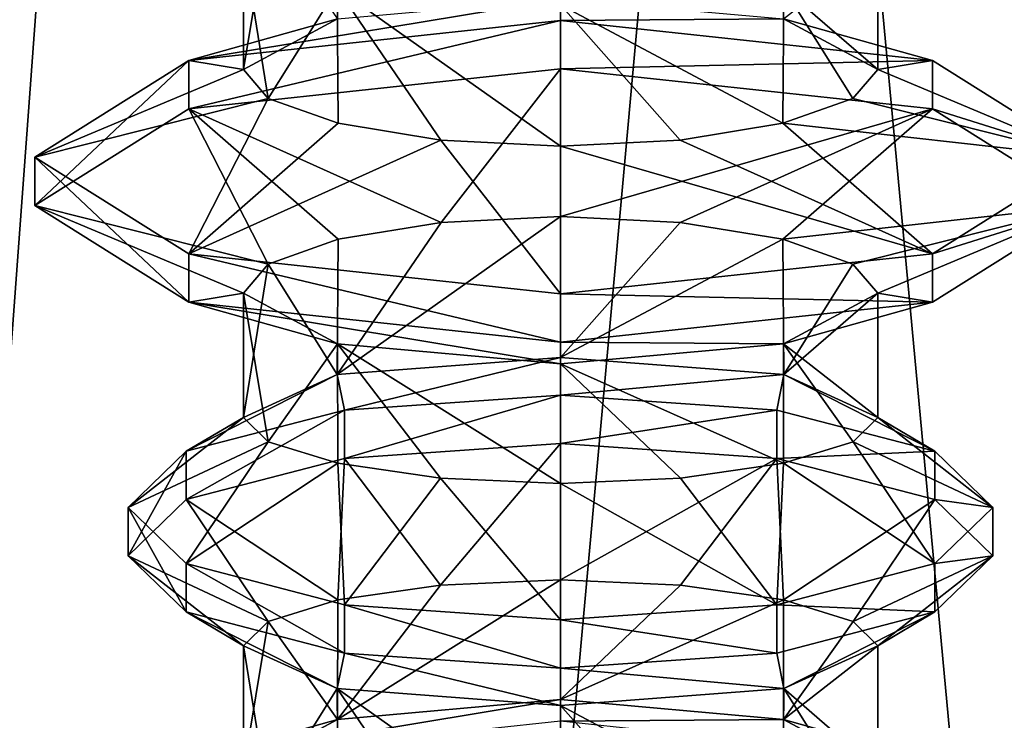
# Model space of a CAD drawing. Header units: millimetres. Extents: x -18.9 to 18.9, y -8.8 to 39.
# Tile 14 of 256: x -9 to -6, y 9 to 11.1. Entities that reach past the tile are written whole.
import ezdxf

# ---------------------------------------------------------------- set-up
doc = ezdxf.new("R2010")
doc.units = ezdxf.units.MM
doc.header["$LTSCALE"] = 65.185185
for name, color, linetype in [('15', 7, 'CONTINUOUS'), ('1755', 7, 'CONTINUOUS'), ('1756', 7, 'CONTINUOUS'), ('1781', 7, 'CONTINUOUS'), ('1782', 7, 'CONTINUOUS'), ('1783', 7, 'CONTINUOUS'), ('1784', 7, 'CONTINUOUS'), ('1785', 7, 'CONTINUOUS'), ('1786', 7, 'CONTINUOUS'), ('1787', 7, 'CONTINUOUS'), ('1788', 7, 'CONTINUOUS'), ('1789', 7, 'CONTINUOUS'), ('1790', 7, 'CONTINUOUS'), ('1791', 7, 'CONTINUOUS'), ('1792', 7, 'CONTINUOUS'), ('1803', 7, 'CONTINUOUS'), ('1804', 7, 'CONTINUOUS')]:
    doc.layers.add(name, color=color, linetype=linetype)

msp = doc.modelspace()

# ---------------------------------------------------------------- linework, layer by layer
at = {"layer": '15', "color": 7, "linetype": 'Continuous'}
for points in [[(-11.1841, -6.3, -13.3292), (-9.8717, 26.4, -14.3286), (-8.6992, -6.3, -15.0691), (-11.1841, -6.3, -13.3292)], [(-10.0017, -3.5, 14.2382), (-7.8011, 26.4, 15.553), (-10.2971, 26.4, 14.0258), (-10.0017, -3.5, 14.2382)], [(-10.0017, -3.5, 14.2382), (-5.0238, -3.5, 16.659), (-7.8011, 26.4, 15.553), (-10.0017, -3.5, 14.2382)], [(-9.8717, 26.4, -14.3286), (-5.7352, 26.4, -16.4277), (-8.6992, -6.3, -15.0691), (-9.8717, 26.4, -14.3286)], [(-8.6992, -6.3, -15.0691), (-5.7352, 26.4, -16.4277), (-5.9501, -6.3, -16.3509), (-8.6992, -6.3, -15.0691)], [(-5.0238, -3.5, 16.659), (-5.0843, 26.4, 16.6404), (-7.8011, 26.4, 15.553), (-5.0238, -3.5, 16.659)]]:
    msp.add_3dface(points, dxfattribs=at)
at = {"layer": '1755', "color": 7, "linetype": 'Continuous'}
for points in [[(-8.3, 11.3576, 12.2082), (-8.2261, 11.431, 11.8408), (-8.3, 10.9849, 12.2082), (-8.3, 11.3576, 12.2082)], [(-8.2261, 11.431, 11.8408), (-8.0178, 11.137, 11.5325), (-8.3, 10.9849, 12.2082), (-8.2261, 11.431, 11.8408)], [(-6.4, 11.3576, 12.2082), (-6.4, 10.9849, 12.2082), (-6.6822, 11.137, 11.5325), (-6.4, 11.3576, 12.2082)], [(-7.7082, 10.5265, 11.3283), (-7.35, 10.5443, 11.2582), (-8.0188, 10.0707, 11.5335), (-7.7082, 10.5265, 11.3283)], [(-7.35, 10.5443, 11.2582), (-7.35, 10.1215, 11.2582), (-8.0188, 10.0707, 11.5335), (-7.35, 10.5443, 11.2582)], [(-7.35, 10.5443, 11.2582), (-6.9918, 10.5265, 11.3283), (-7.35, 10.1215, 11.2582), (-7.35, 10.5443, 11.2582)], [(-8.0161, 10.4761, 11.5308), (-7.7082, 10.5265, 11.3283), (-8.0188, 10.0707, 11.5335), (-8.0161, 10.4761, 11.5308)], [(-6.9918, 10.5265, 11.3283), (-6.6839, 10.4761, 11.5308), (-7.35, 10.1215, 11.2582), (-6.9918, 10.5265, 11.3283)], [(-8.2255, 10.4014, 11.8395), (-8.0161, 10.4761, 11.5308), (-8.0188, 10.0707, 11.5335), (-8.2255, 10.4014, 11.8395)], [(-7.35, 10.1215, 11.2582), (-6.6839, 10.4761, 11.5308), (-6.6811, 10.0707, 11.5336), (-7.35, 10.1215, 11.2582)], [(-6.6839, 10.4761, 11.5308), (-6.4745, 10.4014, 11.8395), (-6.6811, 10.0707, 11.5336), (-6.6839, 10.4761, 11.5308)], [(-8.3, 10.3151, 12.2082), (-8.2255, 10.4014, 11.8395), (-8.3, 9.9424, 12.2082), (-8.3, 10.3151, 12.2082)], [(-8.2255, 10.4014, 11.8395), (-8.0188, 10.0707, 11.5335), (-8.3, 9.9424, 12.2082), (-8.2255, 10.4014, 11.8395)], [(-6.4745, 10.4014, 11.8395), (-6.4, 10.3151, 12.2082), (-6.6811, 10.0707, 11.5336), (-6.4745, 10.4014, 11.8395)], [(-6.4, 10.3151, 12.2082), (-6.4, 9.9424, 12.2082), (-6.6811, 10.0707, 11.5336), (-6.4, 10.3151, 12.2082)], [(-7.35, 9.097, 11.2582), (-8.0178, 9.037, 11.5325), (-7.35, 9.4556, 11.2582), (-7.35, 9.097, 11.2582)], [(-8.0178, 9.037, 11.5325), (-7.7093, 9.4397, 11.3288), (-7.35, 9.4556, 11.2582), (-8.0178, 9.037, 11.5325)], [(-8.0178, 9.037, 11.5325), (-8.0177, 9.3953, 11.5324), (-7.7093, 9.4397, 11.3288), (-8.0178, 9.037, 11.5325)], [(-7.35, 9.097, 11.2582), (-7.35, 9.4556, 11.2582), (-6.9907, 9.4397, 11.3288), (-7.35, 9.097, 11.2582)], [(-7.35, 9.097, 11.2582), (-6.9907, 9.4397, 11.3288), (-6.6823, 9.3953, 11.5324), (-7.35, 9.097, 11.2582)], [(-8.0178, 9.037, 11.5325), (-8.2261, 9.331, 11.8408), (-8.0177, 9.3953, 11.5324), (-8.0178, 9.037, 11.5325)], [(-6.6822, 9.037, 11.5325), (-7.35, 9.097, 11.2582), (-6.6823, 9.3953, 11.5324), (-6.6822, 9.037, 11.5325)], [(-6.6822, 9.037, 11.5325), (-6.6823, 9.3953, 11.5324), (-6.4739, 9.331, 11.8408), (-6.6822, 9.037, 11.5325)], [(-8.0178, 9.037, 11.5325), (-8.3, 8.8849, 12.2082), (-8.2261, 9.331, 11.8408), (-8.0178, 9.037, 11.5325)], [(-8.3, 8.8849, 12.2082), (-8.3, 9.2576, 12.2082), (-8.2261, 9.331, 11.8408), (-8.3, 8.8849, 12.2082)], [(-6.6822, 9.037, 11.5325), (-6.4739, 9.331, 11.8408), (-6.4, 9.2576, 12.2082), (-6.6822, 9.037, 11.5325)], [(-6.4, 8.8849, 12.2082), (-6.6822, 9.037, 11.5325), (-6.4, 9.2576, 12.2082), (-6.4, 8.8849, 12.2082)]]:
    msp.add_3dface(points, dxfattribs=at)
at = {"layer": '1756', "color": 7, "linetype": 'Continuous'}
for points in [[(-8.0188, 11.2293, 12.8828), (-8.3, 11.3576, 12.2082), (-8.2256, 10.8986, 12.5768), (-8.0188, 11.2293, 12.8828)], [(-8.3, 11.3576, 12.2082), (-8.3, 10.9849, 12.2082), (-8.2256, 10.8986, 12.5768), (-8.3, 11.3576, 12.2082)], [(-6.4, 11.3576, 12.2082), (-6.6811, 11.2293, 12.8828), (-6.4, 10.9849, 12.2082), (-6.4, 11.3576, 12.2082)], [(-8.0188, 11.2293, 12.8828), (-8.2256, 10.8986, 12.5768), (-8.0161, 10.8239, 12.8855), (-8.0188, 11.2293, 12.8828)], [(-7.35, 11.1785, 13.1582), (-8.0188, 11.2293, 12.8828), (-7.35, 10.7557, 13.1582), (-7.35, 11.1785, 13.1582)], [(-8.0188, 11.2293, 12.8828), (-8.0161, 10.8239, 12.8855), (-7.7083, 10.7735, 13.0881), (-8.0188, 11.2293, 12.8828)], [(-8.0188, 11.2293, 12.8828), (-7.7083, 10.7735, 13.0881), (-7.35, 10.7557, 13.1582), (-8.0188, 11.2293, 12.8828)], [(-6.6811, 11.2293, 12.8828), (-7.35, 11.1785, 13.1582), (-6.6839, 10.8239, 12.8856), (-6.6811, 11.2293, 12.8828)], [(-6.6811, 11.2293, 12.8828), (-6.6839, 10.8239, 12.8856), (-6.4745, 10.8986, 12.5769), (-6.6811, 11.2293, 12.8828)], [(-6.6811, 11.2293, 12.8828), (-6.4745, 10.8986, 12.5769), (-6.4, 10.9849, 12.2082), (-6.6811, 11.2293, 12.8828)], [(-7.35, 11.1785, 13.1582), (-7.35, 10.7557, 13.1582), (-6.9918, 10.7735, 13.0881), (-7.35, 11.1785, 13.1582)], [(-7.35, 11.1785, 13.1582), (-6.9918, 10.7735, 13.0881), (-6.6839, 10.8239, 12.8856), (-7.35, 11.1785, 13.1582)], [(-8.0178, 10.163, 12.8839), (-8.3, 10.3151, 12.2082), (-8.2261, 9.869, 12.5756), (-8.0178, 10.163, 12.8839)], [(-8.3, 10.3151, 12.2082), (-8.3, 9.9424, 12.2082), (-8.2261, 9.869, 12.5756), (-8.3, 10.3151, 12.2082)], [(-6.4, 10.3151, 12.2082), (-6.6822, 10.163, 12.8839), (-6.4, 9.9424, 12.2082), (-6.4, 10.3151, 12.2082)], [(-8.0178, 10.163, 12.8839), (-8.2261, 9.869, 12.5756), (-8.0177, 9.8047, 12.884), (-8.0178, 10.163, 12.8839)], [(-7.35, 10.103, 13.1582), (-8.0178, 10.163, 12.8839), (-7.35, 9.7444, 13.1582), (-7.35, 10.103, 13.1582)], [(-8.0178, 10.163, 12.8839), (-8.0177, 9.8047, 12.884), (-7.7094, 9.7603, 13.0876), (-8.0178, 10.163, 12.8839)], [(-8.0178, 10.163, 12.8839), (-7.7094, 9.7603, 13.0876), (-7.35, 9.7444, 13.1582), (-8.0178, 10.163, 12.8839)], [(-6.6822, 10.163, 12.8839), (-7.35, 10.103, 13.1582), (-6.6823, 9.8047, 12.884), (-6.6822, 10.163, 12.8839)], [(-6.6822, 10.163, 12.8839), (-6.6823, 9.8047, 12.884), (-6.4739, 9.869, 12.5756), (-6.6822, 10.163, 12.8839)], [(-6.6822, 10.163, 12.8839), (-6.4739, 9.869, 12.5756), (-6.4, 9.9424, 12.2082), (-6.6822, 10.163, 12.8839)], [(-7.35, 10.103, 13.1582), (-7.35, 9.7444, 13.1582), (-6.9907, 9.7603, 13.0876), (-7.35, 10.103, 13.1582)], [(-7.35, 10.103, 13.1582), (-6.9907, 9.7603, 13.0876), (-6.6823, 9.8047, 12.884), (-7.35, 10.103, 13.1582)], [(-8.3, 8.8849, 12.2082), (-8.2256, 8.7986, 12.5768), (-8.3, 9.2576, 12.2082), (-8.3, 8.8849, 12.2082)], [(-8.2256, 8.7986, 12.5768), (-8.0188, 9.1293, 12.8828), (-8.3, 9.2576, 12.2082), (-8.2256, 8.7986, 12.5768)], [(-6.4, 8.8849, 12.2082), (-6.4, 9.2576, 12.2082), (-6.6812, 9.1293, 12.8828), (-6.4, 8.8849, 12.2082)], [(-8.2256, 8.7986, 12.5768), (-8.0161, 8.7239, 12.8856), (-8.0188, 9.1293, 12.8828), (-8.2256, 8.7986, 12.5768)], [(-7.7083, 8.6735, 13.0881), (-7.35, 8.6557, 13.1582), (-8.0188, 9.1293, 12.8828), (-7.7083, 8.6735, 13.0881)], [(-7.35, 8.6557, 13.1582), (-7.35, 9.0785, 13.1582), (-8.0188, 9.1293, 12.8828), (-7.35, 8.6557, 13.1582)], [(-8.0161, 8.7239, 12.8856), (-7.7083, 8.6735, 13.0881), (-8.0188, 9.1293, 12.8828), (-8.0161, 8.7239, 12.8856)], [(-7.35, 9.0785, 13.1582), (-6.6839, 8.7239, 12.8856), (-6.6812, 9.1293, 12.8828), (-7.35, 9.0785, 13.1582)], [(-6.6839, 8.7239, 12.8856), (-6.4745, 8.7986, 12.5769), (-6.6812, 9.1293, 12.8828), (-6.6839, 8.7239, 12.8856)], [(-6.4745, 8.7986, 12.5769), (-6.4, 8.8849, 12.2082), (-6.6812, 9.1293, 12.8828), (-6.4745, 8.7986, 12.5769)], [(-7.35, 8.6557, 13.1582), (-6.9918, 8.6735, 13.0881), (-7.35, 9.0785, 13.1582), (-7.35, 8.6557, 13.1582)], [(-6.9918, 8.6735, 13.0881), (-6.6839, 8.7239, 12.8856), (-7.35, 9.0785, 13.1582), (-6.9918, 8.6735, 13.0881)]]:
    msp.add_3dface(points, dxfattribs=at)
at = {"layer": '1781', "color": 7, "linetype": 'Continuous'}
for points in [[(-7.35, 9.8642, 10.9382), (-7.35, 10.0091, 10.9772), (-6.7025, 9.964, 11.1448), (-7.35, 9.8642, 10.9382)], [(-7.35, 9.8642, 10.9382), (-6.7025, 9.964, 11.1448), (-6.7025, 9.8191, 11.1058), (-7.35, 9.8642, 10.9382)], [(-6.7025, 9.964, 11.1448), (-6.2285, 9.8408, 11.6025), (-6.7025, 9.8191, 11.1058), (-6.7025, 9.964, 11.1448)], [(-6.2285, 9.8408, 11.6025), (-6.2285, 9.6959, 11.5635), (-6.7025, 9.8191, 11.1058), (-6.2285, 9.8408, 11.6025)], [(-6.2285, 9.8408, 11.6025), (-6.055, 9.6724, 12.2277), (-6.2285, 9.6959, 11.5635), (-6.2285, 9.8408, 11.6025)], [(-6.055, 9.6724, 12.2277), (-6.055, 9.5276, 12.1887), (-6.2285, 9.6959, 11.5635), (-6.055, 9.6724, 12.2277)], [(-6.055, 9.6724, 12.2277), (-6.2285, 9.5041, 12.8529), (-6.055, 9.5276, 12.1887), (-6.055, 9.6724, 12.2277)], [(-6.2285, 9.5041, 12.8529), (-6.2285, 9.3592, 12.8139), (-6.055, 9.5276, 12.1887), (-6.2285, 9.5041, 12.8529)], [(-6.2285, 9.5041, 12.8529), (-6.7025, 9.3809, 13.3106), (-6.2285, 9.3592, 12.8139), (-6.2285, 9.5041, 12.8529)], [(-6.7025, 9.3809, 13.3106), (-7.35, 9.3358, 13.4782), (-6.7025, 9.236, 13.2716), (-6.7025, 9.3809, 13.3106)], [(-6.7025, 9.3809, 13.3106), (-6.7025, 9.236, 13.2716), (-6.2285, 9.3592, 12.8139), (-6.7025, 9.3809, 13.3106)], [(-7.35, 9.3358, 13.4782), (-7.35, 9.1909, 13.4392), (-6.7025, 9.236, 13.2716), (-7.35, 9.3358, 13.4782)]]:
    msp.add_3dface(points, dxfattribs=at)
at = {"layer": '1782', "color": 7, "linetype": 'Continuous'}
for points in [[(-7.35, 10.0091, 10.9772), (-7.35, 9.8642, 10.9382), (-7.9975, 9.8191, 11.1058), (-7.35, 10.0091, 10.9772)], [(-7.9975, 9.964, 11.1448), (-7.35, 10.0091, 10.9772), (-7.9975, 9.8191, 11.1058), (-7.9975, 9.964, 11.1448)], [(-8.4715, 9.8408, 11.6025), (-7.9975, 9.964, 11.1448), (-8.4715, 9.6959, 11.5635), (-8.4715, 9.8408, 11.6025)], [(-8.4715, 9.6959, 11.5635), (-7.9975, 9.964, 11.1448), (-7.9975, 9.8191, 11.1058), (-8.4715, 9.6959, 11.5635)], [(-8.645, 9.6724, 12.2277), (-8.4715, 9.8408, 11.6025), (-8.645, 9.5276, 12.1887), (-8.645, 9.6724, 12.2277)], [(-8.645, 9.5276, 12.1887), (-8.4715, 9.8408, 11.6025), (-8.4715, 9.6959, 11.5635), (-8.645, 9.5276, 12.1887)], [(-8.4715, 9.5041, 12.8529), (-8.645, 9.6724, 12.2277), (-8.4715, 9.3592, 12.8139), (-8.4715, 9.5041, 12.8529)], [(-8.4715, 9.3592, 12.8139), (-8.645, 9.6724, 12.2277), (-8.645, 9.5276, 12.1887), (-8.4715, 9.3592, 12.8139)], [(-7.9975, 9.3809, 13.3106), (-8.4715, 9.5041, 12.8529), (-7.9975, 9.236, 13.2716), (-7.9975, 9.3809, 13.3106)], [(-7.9975, 9.236, 13.2716), (-8.4715, 9.5041, 12.8529), (-8.4715, 9.3592, 12.8139), (-7.9975, 9.236, 13.2716)], [(-7.35, 9.3358, 13.4782), (-7.9975, 9.3809, 13.3106), (-7.35, 9.1909, 13.4392), (-7.35, 9.3358, 13.4782)], [(-7.35, 9.1909, 13.4392), (-7.9975, 9.3809, 13.3106), (-7.9975, 9.236, 13.2716), (-7.35, 9.1909, 13.4392)]]:
    msp.add_3dface(points, dxfattribs=at)
at = {"layer": '1783', "color": 7, "linetype": 'Continuous'}
for points in [[(-7.35, 9.4556, 11.2582), (-7.35, 9.8642, 10.9382), (-6.7025, 9.8191, 11.1058), (-7.35, 9.4556, 11.2582)], [(-6.9907, 9.4397, 11.3288), (-7.35, 9.4556, 11.2582), (-6.7025, 9.8191, 11.1058), (-6.9907, 9.4397, 11.3288)], [(-6.6823, 9.3953, 11.5324), (-6.9907, 9.4397, 11.3288), (-6.7025, 9.8191, 11.1058), (-6.6823, 9.3953, 11.5324)], [(-6.2285, 9.6959, 11.5635), (-6.6823, 9.3953, 11.5324), (-6.7025, 9.8191, 11.1058), (-6.2285, 9.6959, 11.5635)], [(-6.4739, 9.331, 11.8408), (-6.6823, 9.3953, 11.5324), (-6.2285, 9.6959, 11.5635), (-6.4739, 9.331, 11.8408)], [(-6.055, 9.5276, 12.1887), (-6.4739, 9.331, 11.8408), (-6.2285, 9.6959, 11.5635), (-6.055, 9.5276, 12.1887)], [(-6.4, 9.2576, 12.2082), (-6.4739, 9.331, 11.8408), (-6.055, 9.5276, 12.1887), (-6.4, 9.2576, 12.2082)], [(-6.2285, 9.3592, 12.8139), (-6.4, 9.2576, 12.2082), (-6.055, 9.5276, 12.1887), (-6.2285, 9.3592, 12.8139)], [(-6.7025, 9.236, 13.2716), (-6.6812, 9.1293, 12.8828), (-6.2285, 9.3592, 12.8139), (-6.7025, 9.236, 13.2716)], [(-6.6812, 9.1293, 12.8828), (-6.4, 9.2576, 12.2082), (-6.2285, 9.3592, 12.8139), (-6.6812, 9.1293, 12.8828)], [(-7.35, 9.1909, 13.4392), (-6.6812, 9.1293, 12.8828), (-6.7025, 9.236, 13.2716), (-7.35, 9.1909, 13.4392)], [(-7.35, 9.1909, 13.4392), (-7.35, 9.0785, 13.1582), (-6.6812, 9.1293, 12.8828), (-7.35, 9.1909, 13.4392)]]:
    msp.add_3dface(points, dxfattribs=at)
at = {"layer": '1784', "color": 7, "linetype": 'Continuous'}
for points in [[(-7.9975, 9.8191, 11.1058), (-7.35, 9.8642, 10.9382), (-7.7093, 9.4397, 11.3288), (-7.9975, 9.8191, 11.1058)], [(-7.7093, 9.4397, 11.3288), (-7.35, 9.8642, 10.9382), (-7.35, 9.4556, 11.2582), (-7.7093, 9.4397, 11.3288)], [(-8.4715, 9.6959, 11.5635), (-7.9975, 9.8191, 11.1058), (-8.0177, 9.3953, 11.5324), (-8.4715, 9.6959, 11.5635)], [(-8.0177, 9.3953, 11.5324), (-7.9975, 9.8191, 11.1058), (-7.7093, 9.4397, 11.3288), (-8.0177, 9.3953, 11.5324)], [(-8.645, 9.5276, 12.1887), (-8.4715, 9.6959, 11.5635), (-8.2261, 9.331, 11.8408), (-8.645, 9.5276, 12.1887)], [(-8.2261, 9.331, 11.8408), (-8.4715, 9.6959, 11.5635), (-8.0177, 9.3953, 11.5324), (-8.2261, 9.331, 11.8408)], [(-8.4715, 9.3592, 12.8139), (-8.645, 9.5276, 12.1887), (-8.3, 9.2576, 12.2082), (-8.4715, 9.3592, 12.8139)], [(-8.3, 9.2576, 12.2082), (-8.645, 9.5276, 12.1887), (-8.2261, 9.331, 11.8408), (-8.3, 9.2576, 12.2082)], [(-7.9975, 9.236, 13.2716), (-8.4715, 9.3592, 12.8139), (-8.0188, 9.1293, 12.8828), (-7.9975, 9.236, 13.2716)], [(-8.0188, 9.1293, 12.8828), (-8.4715, 9.3592, 12.8139), (-8.3, 9.2576, 12.2082), (-8.0188, 9.1293, 12.8828)], [(-7.35, 9.0785, 13.1582), (-7.9975, 9.236, 13.2716), (-8.0188, 9.1293, 12.8828), (-7.35, 9.0785, 13.1582)], [(-7.35, 9.1909, 13.4392), (-7.9975, 9.236, 13.2716), (-7.35, 9.0785, 13.1582), (-7.35, 9.1909, 13.4392)]]:
    msp.add_3dface(points, dxfattribs=at)
at = {"layer": '1785', "color": 7, "linetype": 'Continuous'}
for points in [[(-7.35, 10.0091, 10.9772), (-7.35, 10.1215, 11.2582), (-6.6811, 10.0707, 11.5336), (-7.35, 10.0091, 10.9772)], [(-7.35, 10.0091, 10.9772), (-6.6811, 10.0707, 11.5336), (-6.7025, 9.964, 11.1448), (-7.35, 10.0091, 10.9772)], [(-6.7025, 9.964, 11.1448), (-6.6811, 10.0707, 11.5336), (-6.2285, 9.8408, 11.6025), (-6.7025, 9.964, 11.1448)], [(-6.6811, 10.0707, 11.5336), (-6.4, 9.9424, 12.2082), (-6.2285, 9.8408, 11.6025), (-6.6811, 10.0707, 11.5336)], [(-6.4, 9.9424, 12.2082), (-6.4739, 9.869, 12.5756), (-6.055, 9.6724, 12.2277), (-6.4, 9.9424, 12.2082)], [(-6.2285, 9.8408, 11.6025), (-6.4, 9.9424, 12.2082), (-6.055, 9.6724, 12.2277), (-6.2285, 9.8408, 11.6025)], [(-6.4739, 9.869, 12.5756), (-6.6823, 9.8047, 12.884), (-6.2285, 9.5041, 12.8529), (-6.4739, 9.869, 12.5756)], [(-6.055, 9.6724, 12.2277), (-6.4739, 9.869, 12.5756), (-6.2285, 9.5041, 12.8529), (-6.055, 9.6724, 12.2277)], [(-6.6823, 9.8047, 12.884), (-6.9907, 9.7603, 13.0876), (-6.7025, 9.3809, 13.3106), (-6.6823, 9.8047, 12.884)], [(-6.2285, 9.5041, 12.8529), (-6.6823, 9.8047, 12.884), (-6.7025, 9.3809, 13.3106), (-6.2285, 9.5041, 12.8529)], [(-6.9907, 9.7603, 13.0876), (-7.35, 9.7444, 13.1582), (-6.7025, 9.3809, 13.3106), (-6.9907, 9.7603, 13.0876)], [(-7.35, 9.7444, 13.1582), (-7.35, 9.3358, 13.4782), (-6.7025, 9.3809, 13.3106), (-7.35, 9.7444, 13.1582)]]:
    msp.add_3dface(points, dxfattribs=at)
at = {"layer": '1786', "color": 7, "linetype": 'Continuous'}
for points in [[(-7.35, 10.1215, 11.2582), (-7.9975, 9.964, 11.1448), (-8.0188, 10.0707, 11.5335), (-7.35, 10.1215, 11.2582)], [(-7.35, 10.0091, 10.9772), (-7.9975, 9.964, 11.1448), (-7.35, 10.1215, 11.2582), (-7.35, 10.0091, 10.9772)], [(-7.9975, 9.964, 11.1448), (-8.4715, 9.8408, 11.6025), (-8.0188, 10.0707, 11.5335), (-7.9975, 9.964, 11.1448)], [(-8.0188, 10.0707, 11.5335), (-8.4715, 9.8408, 11.6025), (-8.3, 9.9424, 12.2082), (-8.0188, 10.0707, 11.5335)], [(-8.4715, 9.8408, 11.6025), (-8.645, 9.6724, 12.2277), (-8.3, 9.9424, 12.2082), (-8.4715, 9.8408, 11.6025)], [(-8.3, 9.9424, 12.2082), (-8.645, 9.6724, 12.2277), (-8.2261, 9.869, 12.5756), (-8.3, 9.9424, 12.2082)], [(-8.645, 9.6724, 12.2277), (-8.4715, 9.5041, 12.8529), (-8.2261, 9.869, 12.5756), (-8.645, 9.6724, 12.2277)], [(-8.2261, 9.869, 12.5756), (-8.4715, 9.5041, 12.8529), (-8.0177, 9.8047, 12.884), (-8.2261, 9.869, 12.5756)], [(-8.4715, 9.5041, 12.8529), (-7.9975, 9.3809, 13.3106), (-8.0177, 9.8047, 12.884), (-8.4715, 9.5041, 12.8529)], [(-8.0177, 9.8047, 12.884), (-7.9975, 9.3809, 13.3106), (-7.7094, 9.7603, 13.0876), (-8.0177, 9.8047, 12.884)], [(-7.9975, 9.3809, 13.3106), (-7.35, 9.3358, 13.4782), (-7.7094, 9.7603, 13.0876), (-7.9975, 9.3809, 13.3106)], [(-7.7094, 9.7603, 13.0876), (-7.35, 9.3358, 13.4782), (-7.35, 9.7444, 13.1582), (-7.7094, 9.7603, 13.0876)]]:
    msp.add_3dface(points, dxfattribs=at)
at = {"layer": '1787', "color": 7, "linetype": 'Continuous'}
for points in [[(-7.35, 10.987, 10.6679), (-7.35, 11.1319, 10.7068), (-6.2363, 11.012, 11.1523), (-7.35, 10.987, 10.6679)], [(-7.35, 10.987, 10.6679), (-6.2363, 11.012, 11.1523), (-6.2363, 10.8671, 11.1133), (-7.35, 10.987, 10.6679)], [(-6.2363, 11.012, 11.1523), (-5.775, 10.7224, 12.2277), (-6.2363, 10.8671, 11.1133), (-6.2363, 11.012, 11.1523)], [(-5.775, 10.7224, 12.2277), (-5.775, 10.5776, 12.1887), (-6.2363, 10.8671, 11.1133), (-5.775, 10.7224, 12.2277)], [(-5.775, 10.7224, 12.2277), (-6.2363, 10.4329, 13.3031), (-5.775, 10.5776, 12.1887), (-5.775, 10.7224, 12.2277)], [(-6.2363, 10.4329, 13.3031), (-6.2363, 10.288, 13.2641), (-5.775, 10.5776, 12.1887), (-6.2363, 10.4329, 13.3031)], [(-6.2363, 10.4329, 13.3031), (-7.35, 10.313, 13.7485), (-6.2363, 10.288, 13.2641), (-6.2363, 10.4329, 13.3031)], [(-7.35, 10.313, 13.7485), (-7.35, 10.1681, 13.7095), (-6.2363, 10.288, 13.2641), (-7.35, 10.313, 13.7485)]]:
    msp.add_3dface(points, dxfattribs=at)
at = {"layer": '1788', "color": 7, "linetype": 'Continuous'}
for points in [[(-7.35, 11.1319, 10.7068), (-7.35, 10.987, 10.6679), (-8.4637, 10.8671, 11.1133), (-7.35, 11.1319, 10.7068)], [(-8.4637, 11.012, 11.1523), (-7.35, 11.1319, 10.7068), (-8.4637, 10.8671, 11.1133), (-8.4637, 11.012, 11.1523)], [(-8.925, 10.7224, 12.2277), (-8.4637, 11.012, 11.1523), (-8.925, 10.5776, 12.1887), (-8.925, 10.7224, 12.2277)], [(-8.925, 10.5776, 12.1887), (-8.4637, 11.012, 11.1523), (-8.4637, 10.8671, 11.1133), (-8.925, 10.5776, 12.1887)], [(-8.4637, 10.4329, 13.3031), (-8.925, 10.7224, 12.2277), (-8.4637, 10.288, 13.2641), (-8.4637, 10.4329, 13.3031)], [(-8.4637, 10.288, 13.2641), (-8.925, 10.7224, 12.2277), (-8.925, 10.5776, 12.1887), (-8.4637, 10.288, 13.2641)], [(-7.35, 10.313, 13.7485), (-8.4637, 10.4329, 13.3031), (-7.35, 10.1681, 13.7095), (-7.35, 10.313, 13.7485)], [(-7.35, 10.1681, 13.7095), (-8.4637, 10.4329, 13.3031), (-8.4637, 10.288, 13.2641), (-7.35, 10.1681, 13.7095)]]:
    msp.add_3dface(points, dxfattribs=at)
at = {"layer": '1789', "color": 7, "linetype": 'Continuous'}
for points in [[(-7.35, 10.5443, 11.2582), (-7.35, 10.987, 10.6679), (-6.2363, 10.8671, 11.1133), (-7.35, 10.5443, 11.2582)], [(-6.9918, 10.5265, 11.3283), (-7.35, 10.5443, 11.2582), (-6.2363, 10.8671, 11.1133), (-6.9918, 10.5265, 11.3283)], [(-6.6839, 10.4761, 11.5308), (-6.9918, 10.5265, 11.3283), (-6.2363, 10.8671, 11.1133), (-6.6839, 10.4761, 11.5308)], [(-5.775, 10.5776, 12.1887), (-6.6839, 10.4761, 11.5308), (-6.2363, 10.8671, 11.1133), (-5.775, 10.5776, 12.1887)], [(-6.4745, 10.4014, 11.8395), (-6.6839, 10.4761, 11.5308), (-5.775, 10.5776, 12.1887), (-6.4745, 10.4014, 11.8395)], [(-6.4, 10.3151, 12.2082), (-6.4745, 10.4014, 11.8395), (-5.775, 10.5776, 12.1887), (-6.4, 10.3151, 12.2082)], [(-6.2363, 10.288, 13.2641), (-6.4, 10.3151, 12.2082), (-5.775, 10.5776, 12.1887), (-6.2363, 10.288, 13.2641)], [(-6.6822, 10.163, 12.8839), (-6.4, 10.3151, 12.2082), (-6.2363, 10.288, 13.2641), (-6.6822, 10.163, 12.8839)], [(-7.35, 10.1681, 13.7095), (-6.6822, 10.163, 12.8839), (-6.2363, 10.288, 13.2641), (-7.35, 10.1681, 13.7095)], [(-7.35, 10.1681, 13.7095), (-7.35, 10.103, 13.1582), (-6.6822, 10.163, 12.8839), (-7.35, 10.1681, 13.7095)]]:
    msp.add_3dface(points, dxfattribs=at)
at = {"layer": '1790', "color": 7, "linetype": 'Continuous'}
for points in [[(-8.4637, 10.8671, 11.1133), (-7.35, 10.987, 10.6679), (-7.7082, 10.5265, 11.3283), (-8.4637, 10.8671, 11.1133)], [(-7.7082, 10.5265, 11.3283), (-7.35, 10.987, 10.6679), (-7.35, 10.5443, 11.2582), (-7.7082, 10.5265, 11.3283)], [(-8.925, 10.5776, 12.1887), (-8.4637, 10.8671, 11.1133), (-8.2255, 10.4014, 11.8395), (-8.925, 10.5776, 12.1887)], [(-8.2255, 10.4014, 11.8395), (-8.4637, 10.8671, 11.1133), (-8.0161, 10.4761, 11.5308), (-8.2255, 10.4014, 11.8395)], [(-8.0161, 10.4761, 11.5308), (-8.4637, 10.8671, 11.1133), (-7.7082, 10.5265, 11.3283), (-8.0161, 10.4761, 11.5308)], [(-8.4637, 10.288, 13.2641), (-8.925, 10.5776, 12.1887), (-8.3, 10.3151, 12.2082), (-8.4637, 10.288, 13.2641)], [(-8.3, 10.3151, 12.2082), (-8.925, 10.5776, 12.1887), (-8.2255, 10.4014, 11.8395), (-8.3, 10.3151, 12.2082)], [(-8.0178, 10.163, 12.8839), (-8.4637, 10.288, 13.2641), (-8.3, 10.3151, 12.2082), (-8.0178, 10.163, 12.8839)], [(-7.35, 10.1681, 13.7095), (-8.4637, 10.288, 13.2641), (-7.35, 10.103, 13.1582), (-7.35, 10.1681, 13.7095)], [(-7.35, 10.103, 13.1582), (-8.4637, 10.288, 13.2641), (-8.0178, 10.163, 12.8839), (-7.35, 10.103, 13.1582)]]:
    msp.add_3dface(points, dxfattribs=at)
at = {"layer": '1791', "color": 7, "linetype": 'Continuous'}
for points in [[(-7.35, 11.1319, 10.7068), (-7.35, 11.197, 11.2582), (-6.6822, 11.137, 11.5325), (-7.35, 11.1319, 10.7068)], [(-7.35, 11.1319, 10.7068), (-6.6822, 11.137, 11.5325), (-6.2363, 11.012, 11.1523), (-7.35, 11.1319, 10.7068)], [(-6.6822, 11.137, 11.5325), (-6.4, 10.9849, 12.2082), (-6.2363, 11.012, 11.1523), (-6.6822, 11.137, 11.5325)], [(-6.2363, 11.012, 11.1523), (-6.4, 10.9849, 12.2082), (-5.775, 10.7224, 12.2277), (-6.2363, 11.012, 11.1523)], [(-6.4, 10.9849, 12.2082), (-6.4745, 10.8986, 12.5769), (-5.775, 10.7224, 12.2277), (-6.4, 10.9849, 12.2082)], [(-6.4745, 10.8986, 12.5769), (-6.6839, 10.8239, 12.8856), (-5.775, 10.7224, 12.2277), (-6.4745, 10.8986, 12.5769)], [(-6.6839, 10.8239, 12.8856), (-6.9918, 10.7735, 13.0881), (-6.2363, 10.4329, 13.3031), (-6.6839, 10.8239, 12.8856)], [(-5.775, 10.7224, 12.2277), (-6.6839, 10.8239, 12.8856), (-6.2363, 10.4329, 13.3031), (-5.775, 10.7224, 12.2277)], [(-6.9918, 10.7735, 13.0881), (-7.35, 10.7557, 13.1582), (-6.2363, 10.4329, 13.3031), (-6.9918, 10.7735, 13.0881)], [(-7.35, 10.7557, 13.1582), (-7.35, 10.313, 13.7485), (-6.2363, 10.4329, 13.3031), (-7.35, 10.7557, 13.1582)]]:
    msp.add_3dface(points, dxfattribs=at)
at = {"layer": '1792', "color": 7, "linetype": 'Continuous'}
for points in [[(-7.35, 11.1319, 10.7068), (-8.4637, 11.012, 11.1523), (-7.35, 11.197, 11.2582), (-7.35, 11.1319, 10.7068)], [(-7.35, 11.197, 11.2582), (-8.4637, 11.012, 11.1523), (-8.0178, 11.137, 11.5325), (-7.35, 11.197, 11.2582)], [(-8.0178, 11.137, 11.5325), (-8.4637, 11.012, 11.1523), (-8.3, 10.9849, 12.2082), (-8.0178, 11.137, 11.5325)], [(-8.4637, 11.012, 11.1523), (-8.925, 10.7224, 12.2277), (-8.3, 10.9849, 12.2082), (-8.4637, 11.012, 11.1523)], [(-8.3, 10.9849, 12.2082), (-8.925, 10.7224, 12.2277), (-8.2256, 10.8986, 12.5768), (-8.3, 10.9849, 12.2082)], [(-8.925, 10.7224, 12.2277), (-8.4637, 10.4329, 13.3031), (-8.2256, 10.8986, 12.5768), (-8.925, 10.7224, 12.2277)], [(-8.2256, 10.8986, 12.5768), (-8.4637, 10.4329, 13.3031), (-8.0161, 10.8239, 12.8855), (-8.2256, 10.8986, 12.5768)], [(-8.0161, 10.8239, 12.8855), (-8.4637, 10.4329, 13.3031), (-7.7083, 10.7735, 13.0881), (-8.0161, 10.8239, 12.8855)], [(-8.4637, 10.4329, 13.3031), (-7.35, 10.313, 13.7485), (-7.7083, 10.7735, 13.0881), (-8.4637, 10.4329, 13.3031)], [(-7.7083, 10.7735, 13.0881), (-7.35, 10.313, 13.7485), (-7.35, 10.7557, 13.1582), (-7.7083, 10.7735, 13.0881)]]:
    msp.add_3dface(points, dxfattribs=at)
at = {"layer": '1803', "color": 7, "linetype": 'Continuous'}
for points in [[(-6.6822, 9.037, 11.5325), (-7.35, 9.0319, 10.7068), (-7.35, 9.097, 11.2582), (-6.6822, 9.037, 11.5325)], [(-6.2363, 8.912, 11.1523), (-7.35, 9.0319, 10.7068), (-6.6822, 9.037, 11.5325), (-6.2363, 8.912, 11.1523)], [(-6.4, 8.8849, 12.2082), (-6.2363, 8.912, 11.1523), (-6.6822, 9.037, 11.5325), (-6.4, 8.8849, 12.2082)]]:
    msp.add_3dface(points, dxfattribs=at)
at = {"layer": '1804', "color": 7, "linetype": 'Continuous'}
for points in [[(-7.35, 9.097, 11.2582), (-7.35, 9.0319, 10.7068), (-8.4637, 8.912, 11.1523), (-7.35, 9.097, 11.2582)], [(-8.0178, 9.037, 11.5325), (-7.35, 9.097, 11.2582), (-8.4637, 8.912, 11.1523), (-8.0178, 9.037, 11.5325)], [(-8.3, 8.8849, 12.2082), (-8.0178, 9.037, 11.5325), (-8.4637, 8.912, 11.1523), (-8.3, 8.8849, 12.2082)]]:
    msp.add_3dface(points, dxfattribs=at)

doc.saveas('drawing.dxf')
